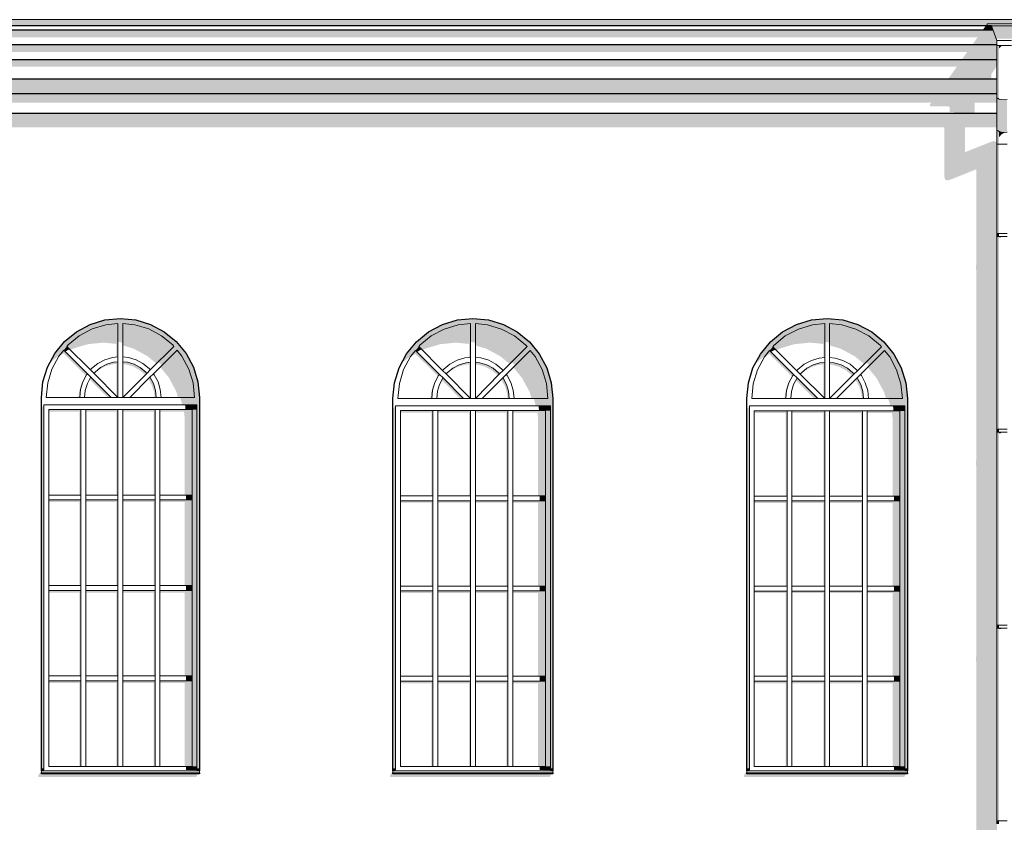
# Model space of a CAD drawing. Header units: millimetres. Extents: x -95523 to 190468, y -7401 to 17692.
# Tile 116 of 139: x 126195 to 136249, y 4006 to 12204. Entities that reach past the tile are written whole.
import ezdxf

# ---------------------------------------------------------------- set-up
doc = ezdxf.new("R2010")
doc.units = ezdxf.units.MM
doc.header["$MEASUREMENT"] = 0
for name, color, linetype in [('1 Молдинги', 7, 'Continuous'), ('1_Кровля (плоская)', 7, 'Continuous'), ('Конструктив - Стены Несущие', 7, 'Continuous'), ('Новый_1 ВОДОСТОК', 7, 'Continuous'), ('Новый_Конструктив - Стены Несущие', 7, 'Continuous'), ('Новый_Окна Archicad', 7, 'Continuous')]:
    doc.layers.add(name, color=color, linetype=linetype)
for name, color, linetype, lineweight in [('1 Молдинги_Ном._пера__21', 7, 'Continuous', 30), ('1_Кровля (плоская)_Ном._пера__120', 7, 'Continuous', 5), ('Новый_1 ВОДОСТОК_Ном._пера__120', 7, 'Continuous', 5), ('Новый_Окна Archicad_Ном._пера__120', 7, 'Continuous', 5), ('Новый_Окна Archicad_Ном._пера__21', 7, 'Continuous', 30)]:
    doc.layers.add(name, color=color, linetype=linetype, lineweight=lineweight)

# ---------------------------------------------------------------- blocks, each defined once
blk = doc.blocks.new('Элемент Разреза_67_1', base_point=(95181, -198))
at = {"layer": 'Конструктив - Стены Несущие', "linetype": 'Continuous', "lineweight": 0, "true_color": 0x000000}
for points in [[(135960, 5688), (135960, 5658), (135962, 5650), (135962, 3700), (135960, 3688), (135960, 3658), (135962, 3650), (135962, 3522), (136174, 3522), (136174, 3990), (136172, 3990), (136172, 4020), (136174, 4020), (136174, 5990), (136172, 5990), (136172, 6020), (136174, 6020), (136174, 7990), (136172, 7990), (136172, 8020), (136174, 8020), (136174, 9632), (135962, 9632), (135962, 7700), (135960, 7688), (135960, 7658), (135962, 7650), (135962, 5700)], [(126387, 4468), (128000, 4468), (128010, 4492), (128003, 4492), (128010, 4502), (126417, 4502), (126417, 4532), (126387, 4488)], [(129977, 4468), (131609, 4468), (131619, 4492), (131612, 4492), (131619, 4502), (130007, 4502), (130007, 4532), (129977, 4488)], [(133591, 4468), (135229, 4468), (135239, 4492), (135232, 4492), (135239, 4502), (133621, 4502), (133621, 4532), (133591, 4488)]]:
    blk.add_hatch(color=18, dxfattribs=at).paths.add_polyline_path(points)
blk = doc.blocks.new('Элемент Разреза_119_1', base_point=(95181, -198))
at = {"layer": '1_Кровля (плоская)_Ном._пера__120', "color": 7, "linetype": 'Continuous', "lineweight": 5}
blk.add_line((145818, 12204), (108678, 12204), dxfattribs=at)
blk = doc.blocks.new('Элемент Разреза_126_1', base_point=(95181, -198))
at = {"layer": 'Новый_Конструктив - Стены Несущие', "linetype": 'Continuous', "lineweight": 0, "true_color": 0x000000}
blk.add_hatch(color=18, dxfattribs=at).paths.add_polyline_path([(118323, 11104), (135636, 11104), (135636, 10601), (135644, 10571), (135667, 10561), (135701, 10571), (135962, 10675), (135962, 10032), (136174, 10032), (136174, 10926), (136167, 10954), (136144, 10964), (136109, 10954), (135848, 10850), (135848, 11104), (136174, 11104), (136174, 11245), (118323, 11245)])
blk = doc.blocks.new('Элемент Разреза_230_1', base_point=(95181, -198))
at = {"layer": 'Новый_Окна Archicad', "linetype": 'Continuous', "lineweight": 0, "true_color": 0x000000}
for points in [[(133707, 8691), (133819, 8784), (133896, 8877), (134013, 8973), (134146, 9044), (134290, 9088), (134440, 9102), (134590, 9088), (134734, 9044), (134867, 8973), (134984, 8877), (135079, 8761), (135150, 8628), (135194, 8483), (135209, 8333), (135209, 8258), (135234, 8258), (135234, 4552), (135259, 4552), (135259, 8333), (135243, 8493), (135197, 8647), (135121, 8788), (135019, 8913), (134895, 9014), (134753, 9090), (134600, 9137), (134440, 9152), (134280, 9137), (134127, 9090), (133985, 9014), (133861, 8913), (133759, 8788)], [(133885, 8863), (133922, 8827), (133952, 8843), (134105, 8889), (134265, 8905), (134400, 8892), (134400, 8752), (134415, 8753), (134415, 9100), (134290, 9088), (134146, 9044), (134013, 8973), (133896, 8877)], [(134415, 8913), (134440, 8910), (134465, 8903), (134465, 9100), (134440, 9102), (134415, 9100)], [(134465, 9100), (134465, 8877), (134578, 8843), (134720, 8767), (134818, 8686), (134995, 8863), (134984, 8877), (134867, 8973), (134734, 9044), (134590, 9088)], [(133885, 8863), (133853, 8825), (133867, 8811), (133913, 8835)], [(134995, 8863), (134836, 8705), (134859, 8686), (134872, 8670), (135027, 8825)], [(133801, 8761), (133796, 8752), (133804, 8762), (133810, 8767), (133852, 8789), (134083, 8559), (134074, 8547), (134035, 8474), (134011, 8395), (134005, 8333), (134018, 8333), (134026, 8416), (134050, 8495), (134089, 8568), (134098, 8579), (133853, 8825)], [(135027, 8825), (134782, 8579), (134784, 8576), (134857, 8649), (134946, 8541), (135022, 8399), (135042, 8333), (135209, 8333), (135194, 8483), (135150, 8628), (135079, 8761)], [(134177, 8597), (134166, 8583), (134168, 8580), (134218, 8622), (134283, 8656), (134352, 8677), (134400, 8682), (134400, 8348), (134415, 8333), (134415, 8703), (134367, 8698), (134298, 8677), (134233, 8643)], [(134465, 8703), (134465, 8680), (134498, 8677), (134567, 8656), (134632, 8622), (134688, 8575), (134697, 8565), (134714, 8583), (134703, 8597), (134647, 8643), (134582, 8677), (134513, 8698)], [(134131, 8540), (134120, 8521), (134308, 8333), (134344, 8333), (134134, 8544)], [(134536, 8333), (134542, 8333), (134731, 8523), (134734, 8519), (134769, 8455), (134790, 8385), (134795, 8333), (134812, 8333), (134805, 8406), (134784, 8476), (134749, 8540), (134746, 8544)], [(133621, 4552), (133646, 4552), (133646, 8258), (133621, 8223)], [(135209, 8333), (135063, 8333), (135083, 8267), (135084, 8258), (135209, 8258)], [(135113, 8258), (135118, 8208), (135234, 8208), (135234, 8258)], [(134031, 8208), (133696, 8208), (133696, 8187), (134016, 8187), (134016, 7338), (134031, 7338)], [(134081, 8208), (134081, 8187), (134400, 8187), (134400, 7338), (134415, 7338), (134415, 8208)], [(134465, 8208), (134465, 8187), (134785, 8187), (134785, 7338), (134800, 7338), (134800, 8208)], [(135184, 8208), (134850, 8208), (134850, 8187), (135103, 8187), (135109, 8121), (135109, 7338), (135184, 7338)], [(135184, 8208), (135184, 4577), (135234, 4577), (135234, 8208)], [(134031, 7288), (133696, 7288), (133696, 7267), (134016, 7267), (134016, 6418), (134031, 6418)], [(134415, 7288), (134081, 7288), (134081, 7267), (134400, 7267), (134400, 6418), (134415, 6418)], [(134800, 7288), (134465, 7288), (134465, 7267), (134785, 7267), (134785, 6418), (134800, 6418)], [(134850, 7267), (135109, 7267), (135109, 6418), (135184, 6418), (135184, 7288), (134850, 7288)], [(135124, 7338), (135124, 7288), (135184, 7288), (135184, 7338)], [(134031, 6368), (133696, 6368), (133696, 6347), (134016, 6347), (134016, 5498), (134031, 5498)], [(134415, 6368), (134081, 6368), (134081, 6347), (134400, 6347), (134400, 5498), (134415, 5498)], [(134800, 6368), (134465, 6368), (134465, 6347), (134785, 6347), (134785, 5498), (134800, 5498)], [(134850, 6347), (135109, 6347), (135109, 5498), (135184, 5498), (135184, 6368), (134850, 6368)], [(135124, 6418), (135124, 6368), (135184, 6368), (135184, 6418)], [(134031, 5448), (133696, 5448), (133696, 5426), (134016, 5426), (134016, 4577), (134031, 4577)], [(134415, 5448), (134081, 5448), (134081, 5426), (134400, 5426), (134400, 4577), (134415, 4577)], [(134800, 5448), (134465, 5448), (134465, 5426), (134785, 5426), (134785, 4577), (134800, 4577)], [(134850, 5448), (134850, 5426), (135109, 5426), (135109, 4577), (135184, 4577), (135184, 5448)], [(135124, 5498), (135124, 5448), (135184, 5448), (135184, 5498)], [(133622, 4552), (133622, 4542), (133646, 4542), (133646, 4552)], [(133646, 4541), (133646, 4542), (133622, 4542)], [(135124, 4577), (135124, 4541), (135234, 4541), (135234, 4577)], [(135259, 4532), (135259, 4542), (135234, 4542), (135234, 4541), (135124, 4541)], [(135234, 4552), (135234, 4542), (135259, 4542), (135259, 4552)], [(133621, 4502), (135259, 4502), (135259, 4511), (133621, 4511)]]:
    blk.add_hatch(color=18, dxfattribs=at).paths.add_polyline_path(points)
at = {"layer": 'Новый_Окна Archicad_Ном._пера__120', "color": 7, "linetype": 'Continuous', "lineweight": 5}
for p, q in [((134146, 9044), (134290, 9088)), ((134290, 9088), (134415, 9100)), ((134415, 9100), (134415, 8753)), ((134465, 8753), (134465, 9100)), ((134465, 9100), (134590, 9088)), ((134590, 9088), (134734, 9044)), ((133896, 8877), (134013, 8973)), ((134013, 8973), (134146, 9044)), ((134734, 9044), (134867, 8973)), ((134867, 8973), (134984, 8877)), ((133885, 8863), (133896, 8877)), ((133885, 8863), (134130, 8618)), ((134995, 8863), (134750, 8618)), ((134984, 8877), (134995, 8863)), ((133730, 8628), (133801, 8761)), ((133801, 8761), (133853, 8825)), ((134098, 8579), (133853, 8825)), ((134358, 8747), (134279, 8723)), ((134415, 8753), (134358, 8747)), ((134415, 8753), (134415, 8703)), ((134522, 8747), (134465, 8753)), ((134465, 8753), (134465, 8703)), ((134601, 8723), (134522, 8747)), ((134782, 8579), (135027, 8825)), ((135027, 8825), (135079, 8761)), ((135079, 8761), (135150, 8628)), ((134206, 8684), (134142, 8632)), ((134279, 8723), (134206, 8684)), ((134233, 8643), (134298, 8677)), ((134298, 8677), (134367, 8698)), ((134367, 8698), (134415, 8703)), ((134415, 8703), (134415, 8333)), ((134465, 8333), (134465, 8703)), ((134465, 8703), (134513, 8698)), ((134513, 8698), (134582, 8677)), ((134582, 8677), (134647, 8643)), ((134674, 8684), (134601, 8723)), ((134738, 8632), (134674, 8684)), ((133686, 8483), (133730, 8628)), ((134089, 8568), (134050, 8495)), ((134098, 8579), (134089, 8568)), ((134134, 8544), (134098, 8579)), ((134142, 8632), (134130, 8618)), ((134166, 8583), (134130, 8618)), ((134166, 8583), (134177, 8597)), ((134166, 8583), (134415, 8333)), ((134177, 8597), (134233, 8643)), ((134714, 8583), (134465, 8333)), ((134647, 8643), (134703, 8597)), ((134703, 8597), (134714, 8583)), ((134750, 8618), (134714, 8583)), ((134750, 8618), (134738, 8632)), ((134782, 8579), (134746, 8544)), ((134791, 8568), (134782, 8579)), ((134830, 8495), (134791, 8568)), ((135150, 8628), (135194, 8483)), ((133671, 8333), (133686, 8483)), ((134050, 8495), (134026, 8416)), ((134075, 8406), (134096, 8476)), ((134096, 8476), (134131, 8540)), ((134131, 8540), (134134, 8544)), ((134344, 8333), (134134, 8544)), ((134536, 8333), (134746, 8544)), ((134746, 8544), (134749, 8540)), ((134749, 8540), (134784, 8476)), ((134784, 8476), (134805, 8406)), ((134854, 8416), (134830, 8495)), ((135194, 8483), (135209, 8333)), ((134026, 8416), (134018, 8333)), ((134068, 8333), (134075, 8406)), ((134805, 8406), (134812, 8333)), ((134862, 8333), (134854, 8416)), ((133646, 8258), (133646, 8208)), ((135234, 8258), (133646, 8258)), ((134018, 8333), (133671, 8333)), ((134018, 8333), (134068, 8333)), ((134344, 8333), (134068, 8333)), ((134415, 8333), (134344, 8333)), ((134415, 8333), (134465, 8333)), ((134465, 8333), (134536, 8333)), ((134812, 8333), (134536, 8333)), ((134812, 8333), (134862, 8333)), ((135209, 8333), (134862, 8333)), ((135234, 8208), (135234, 8258)), ((133646, 8208), (133646, 4577)), ((133696, 7338), (133696, 8208)), ((133696, 8208), (134031, 8208)), ((134081, 8208), (134031, 8208)), ((134031, 8208), (134031, 7338)), ((134081, 7338), (134081, 8208)), ((134081, 8208), (134415, 8208)), ((134465, 8208), (134415, 8208)), ((134415, 8208), (134415, 7338)), ((134465, 7338), (134465, 8208)), ((134465, 8208), (134800, 8208)), ((134850, 8208), (134800, 8208)), ((134800, 8208), (134800, 7338)), ((134850, 7338), (134850, 8208)), ((134850, 8208), (135184, 8208)), ((135184, 8208), (135184, 7338)), ((135234, 4577), (135234, 8208)), ((134031, 7338), (133696, 7338)), ((133696, 7338), (133696, 7288)), ((133696, 7288), (134031, 7288)), ((133696, 6418), (133696, 7288)), ((134031, 7288), (134031, 7338)), ((134031, 7288), (134031, 6418)), ((134415, 7338), (134081, 7338)), ((134081, 7338), (134081, 7288)), ((134081, 6418), (134081, 7288)), ((134081, 7288), (134415, 7288)), ((134415, 7288), (134415, 7338)), ((134415, 7288), (134415, 6418)), ((134800, 7338), (134465, 7338)), ((134465, 7338), (134465, 7288)), ((134465, 6418), (134465, 7288)), ((134465, 7288), (134800, 7288)), ((134800, 7288), (134800, 7338)), ((134800, 7288), (134800, 6418)), ((135184, 7338), (134850, 7338)), ((134850, 7338), (134850, 7288)), ((134850, 6418), (134850, 7288)), ((134850, 7288), (135184, 7288)), ((135184, 7288), (135184, 7338)), ((135184, 7288), (135184, 6418)), ((134031, 6418), (133696, 6418)), ((133696, 6418), (133696, 6368)), ((133696, 6368), (134031, 6368)), ((133696, 5498), (133696, 6368)), ((134031, 6368), (134031, 6418)), ((134031, 6368), (134031, 5498)), ((134415, 6418), (134081, 6418)), ((134081, 6418), (134081, 6368)), ((134081, 5498), (134081, 6368)), ((134081, 6368), (134415, 6368)), ((134415, 6368), (134415, 6418)), ((134415, 6368), (134415, 5498)), ((134800, 6418), (134465, 6418)), ((134465, 6418), (134465, 6368)), ((134465, 5498), (134465, 6368)), ((134465, 6368), (134800, 6368)), ((134800, 6368), (134800, 6418)), ((134800, 6368), (134800, 5498)), ((135184, 6418), (134850, 6418)), ((134850, 6418), (134850, 6368)), ((134850, 5498), (134850, 6368)), ((134850, 6368), (135184, 6368)), ((135184, 6368), (135184, 6418)), ((135184, 6368), (135184, 5498)), ((134031, 5498), (133696, 5498)), ((133696, 5498), (133696, 5448)), ((133696, 5448), (134031, 5448)), ((133696, 4577), (133696, 5448)), ((134031, 5448), (134031, 5498)), ((134031, 5448), (134031, 4577)), ((134415, 5498), (134081, 5498)), ((134081, 5498), (134081, 5448)), ((134081, 4577), (134081, 5448)), ((134081, 5448), (134415, 5448)), ((134415, 5448), (134415, 5498)), ((134415, 5448), (134415, 4577)), ((134800, 5498), (134465, 5498)), ((134465, 5498), (134465, 5448)), ((134465, 4577), (134465, 5448)), ((134465, 5448), (134800, 5448)), ((134800, 5448), (134800, 5498)), ((134800, 5448), (134800, 4577)), ((135184, 5498), (134850, 5498)), ((134850, 5498), (134850, 5448)), ((134850, 4577), (134850, 5448)), ((134850, 5448), (135184, 5448)), ((135184, 5448), (135184, 5498)), ((135184, 5448), (135184, 4577)), ((133621, 4552), (133646, 4552)), ((133621, 4542), (133646, 4542)), ((133621, 4532), (133621, 4531)), ((133621, 4531), (133621, 4511)), ((133621, 4531), (135259, 4531)), ((133646, 4577), (133646, 4541)), ((134031, 4577), (133696, 4577)), ((134031, 4577), (134081, 4577)), ((134415, 4577), (134081, 4577)), ((134415, 4577), (134465, 4577)), ((134800, 4577), (134465, 4577)), ((134800, 4577), (134850, 4577)), ((135184, 4577), (134850, 4577)), ((135234, 4541), (135234, 4577)), ((135234, 4552), (135259, 4552)), ((135234, 4542), (135259, 4542)), ((135259, 4532), (135259, 4531)), ((135259, 4531), (135259, 4511)), ((133621, 4511), (135259, 4511))]:
    blk.add_line(p, q, dxfattribs=at)
at = {"layer": 'Новый_Окна Archicad_Ном._пера__21', "color": 7, "linetype": 'Continuous', "lineweight": 30}
for p, q in [((134280, 9137), (134440, 9152)), ((134440, 9152), (134600, 9137)), ((133985, 9014), (134127, 9090)), ((134127, 9090), (134280, 9137)), ((134600, 9137), (134753, 9090)), ((134753, 9090), (134895, 9014)), ((133861, 8913), (133985, 9014)), ((134895, 9014), (135019, 8913)), ((133759, 8788), (133861, 8913)), ((135019, 8913), (135121, 8788)), ((133683, 8647), (133759, 8788)), ((135121, 8788), (135197, 8647)), ((133637, 8493), (133683, 8647)), ((135197, 8647), (135243, 8493)), ((133621, 8333), (133637, 8493)), ((135243, 8493), (135259, 8333)), ((133621, 4532), (133621, 8333)), ((135259, 8333), (135259, 4532)), ((133621, 4502), (133621, 4511)), ((135259, 4502), (133621, 4502)), ((135259, 4511), (135259, 4502))]:
    blk.add_line(p, q, dxfattribs=at)
blk = doc.blocks.new('Элемент Разреза_231_1', base_point=(95181, -198))
at = {"layer": 'Новый_Окна Archicad', "linetype": 'Continuous', "lineweight": 0, "true_color": 0x000000}
for points in [[(130093, 8693), (130204, 8784), (130281, 8878), (130397, 8973), (130530, 9044), (130674, 9088), (130823, 9102), (130972, 9088), (131116, 9044), (131249, 8973), (131365, 8878), (131460, 8762), (131531, 8630), (131574, 8486), (131589, 8336), (131589, 8261), (131614, 8261), (131614, 4552), (131639, 4552), (131639, 8336), (131623, 8496), (131577, 8649), (131501, 8790), (131400, 8913), (131276, 9015), (131135, 9090), (130982, 9137), (130823, 9152), (130664, 9137), (130511, 9090), (130370, 9015), (130246, 8913), (130145, 8790)], [(130270, 8864), (130307, 8827), (130336, 8843), (130489, 8889), (130648, 8905), (130783, 8892), (130783, 8753), (130798, 8754), (130798, 9100), (130674, 9088), (130530, 9044), (130397, 8973), (130281, 8878)], [(130798, 8913), (130822, 8911), (130848, 8903), (130848, 9100), (130823, 9102), (130798, 9100)], [(130848, 8877), (130960, 8843), (131101, 8767), (131199, 8687), (131376, 8864), (131365, 8878), (131249, 8973), (131116, 9044), (130972, 9088), (130848, 9100)], [(130270, 8864), (130238, 8826), (130252, 8811), (130298, 8836)], [(131376, 8864), (131217, 8706), (131240, 8687), (131253, 8671), (131408, 8826)], [(130186, 8762), (130182, 8754), (130189, 8763), (130195, 8767), (130237, 8790), (130467, 8561), (130458, 8549), (130420, 8476), (130396, 8397), (130390, 8336), (130403, 8336), (130411, 8418), (130435, 8497), (130473, 8570), (130483, 8581), (130238, 8826)], [(131163, 8581), (131166, 8578), (131238, 8650), (131326, 8542), (131402, 8401), (131422, 8336), (131589, 8336), (131574, 8486), (131531, 8630), (131460, 8762), (131408, 8826)], [(130561, 8598), (130550, 8585), (130552, 8582), (130602, 8623), (130666, 8658), (130736, 8679), (130783, 8683), (130783, 8351), (130798, 8336), (130798, 8704), (130751, 8700), (130681, 8679), (130617, 8645)], [(130848, 8682), (130880, 8679), (130950, 8658), (131014, 8623), (131070, 8577), (131078, 8567), (131096, 8585), (131085, 8598), (131029, 8645), (130965, 8679), (130895, 8700), (130848, 8704)], [(130515, 8542), (130505, 8523), (130691, 8336), (130727, 8336), (130518, 8546)], [(131128, 8546), (130919, 8336), (130925, 8336), (131113, 8525), (131116, 8521), (131150, 8457), (131171, 8388), (131176, 8336), (131194, 8336), (131186, 8409), (131165, 8478), (131131, 8542)], [(130007, 4552), (130032, 4552), (130032, 8261), (130007, 8226)], [(131589, 8336), (131443, 8336), (131463, 8269), (131464, 8261), (131589, 8261)], [(131493, 8261), (131498, 8211), (131614, 8211), (131614, 8261)], [(130415, 8211), (130082, 8211), (130082, 8190), (130400, 8190), (130400, 7340), (130415, 7340)], [(130798, 8211), (130465, 8211), (130465, 8190), (130783, 8190), (130783, 7340), (130798, 7340)], [(131181, 8211), (130848, 8211), (130848, 8190), (131166, 8190), (131166, 7340), (131181, 7340)], [(131564, 8211), (131231, 8211), (131231, 8190), (131483, 8190), (131489, 8124), (131489, 7340), (131564, 7340)], [(131564, 4577), (131614, 4577), (131614, 8211), (131564, 8211)], [(131504, 7340), (131504, 7290), (131564, 7290), (131564, 7340)], [(130415, 7290), (130082, 7290), (130082, 7269), (130400, 7269), (130400, 6419), (130415, 6419)], [(130798, 7290), (130465, 7290), (130465, 7269), (130783, 7269), (130783, 6419), (130798, 6419)], [(131181, 7290), (130848, 7290), (130848, 7269), (131166, 7269), (131166, 6419), (131181, 6419)], [(131231, 7290), (131231, 7269), (131489, 7269), (131489, 6419), (131564, 6419), (131564, 7290)], [(130415, 6369), (130082, 6369), (130082, 6348), (130400, 6348), (130400, 5498), (130415, 5498)], [(130798, 6369), (130465, 6369), (130465, 6348), (130783, 6348), (130783, 5498), (130798, 5498)], [(131181, 6369), (130848, 6369), (130848, 6348), (131166, 6348), (131166, 5498), (131181, 5498)], [(131564, 6369), (131231, 6369), (131231, 6348), (131489, 6348), (131489, 5498), (131564, 5498)], [(131504, 6419), (131504, 6369), (131564, 6369), (131564, 6419)], [(130415, 5448), (130082, 5448), (130082, 5427), (130400, 5427), (130400, 4577), (130415, 4577)], [(130798, 5448), (130465, 5448), (130465, 5427), (130783, 5427), (130783, 4577), (130798, 4577)], [(131181, 5448), (130848, 5448), (130848, 5427), (131166, 5427), (131166, 4577), (131181, 4577)], [(131231, 5427), (131489, 5427), (131489, 4577), (131564, 4577), (131564, 5448), (131231, 5448)], [(131504, 5498), (131504, 5448), (131564, 5448), (131564, 5498)], [(130008, 4552), (130008, 4542), (130032, 4542), (130032, 4552)], [(130032, 4541), (130032, 4542), (130008, 4542)], [(131614, 4577), (131504, 4577), (131504, 4541), (131614, 4541)], [(131614, 4541), (131504, 4541), (131639, 4532), (131639, 4542), (131614, 4542)], [(131639, 4552), (131614, 4552), (131614, 4542), (131639, 4542)], [(130007, 4511), (130007, 4502), (131639, 4502), (131639, 4511)]]:
    blk.add_hatch(color=18, dxfattribs=at).paths.add_polyline_path(points)
at = {"layer": 'Новый_Окна Archicad_Ном._пера__120', "color": 7, "linetype": 'Continuous', "lineweight": 5}
for p, q in [((130530, 9044), (130674, 9088)), ((130674, 9088), (130798, 9100)), ((130798, 9100), (130798, 8754)), ((130848, 8754), (130848, 9100)), ((130848, 9100), (130972, 9088)), ((130972, 9088), (131116, 9044)), ((130281, 8878), (130397, 8973)), ((130397, 8973), (130530, 9044)), ((131116, 9044), (131249, 8973)), ((131249, 8973), (131365, 8878)), ((130270, 8864), (130281, 8878)), ((130270, 8864), (130514, 8620)), ((131376, 8864), (131132, 8620)), ((131365, 8878), (131376, 8864)), ((130115, 8630), (130186, 8762)), ((130186, 8762), (130238, 8826)), ((130483, 8581), (130238, 8826)), ((130741, 8749), (130662, 8725)), ((130798, 8754), (130741, 8749)), ((130798, 8754), (130798, 8704)), ((130905, 8749), (130848, 8754)), ((130848, 8754), (130848, 8704)), ((130984, 8725), (130905, 8749)), ((131163, 8581), (131408, 8826)), ((131408, 8826), (131460, 8762)), ((131460, 8762), (131531, 8630)), ((130589, 8686), (130526, 8634)), ((130662, 8725), (130589, 8686)), ((130617, 8645), (130681, 8679)), ((130681, 8679), (130751, 8700)), ((130751, 8700), (130798, 8704)), ((130798, 8704), (130798, 8336)), ((130848, 8336), (130848, 8704)), ((130848, 8704), (130895, 8700)), ((130895, 8700), (130965, 8679)), ((130965, 8679), (131029, 8645)), ((131057, 8686), (130984, 8725)), ((131120, 8634), (131057, 8686)), ((130072, 8486), (130115, 8630)), ((130473, 8570), (130435, 8497)), ((130483, 8581), (130473, 8570)), ((130518, 8546), (130483, 8581)), ((130526, 8634), (130514, 8620)), ((130550, 8585), (130514, 8620)), ((130550, 8585), (130561, 8598)), ((130550, 8585), (130798, 8336)), ((130561, 8598), (130617, 8645)), ((131096, 8585), (130848, 8336)), ((131029, 8645), (131085, 8598)), ((131085, 8598), (131096, 8585)), ((131132, 8620), (131096, 8585)), ((131132, 8620), (131120, 8634)), ((131163, 8581), (131128, 8546)), ((131173, 8570), (131163, 8581)), ((131211, 8497), (131173, 8570)), ((131531, 8630), (131574, 8486)), ((130057, 8336), (130072, 8486)), ((130435, 8497), (130411, 8418)), ((130460, 8409), (130481, 8478)), ((130481, 8478), (130515, 8542)), ((130515, 8542), (130518, 8546)), ((130727, 8336), (130518, 8546)), ((130919, 8336), (131128, 8546)), ((131128, 8546), (131131, 8542)), ((131131, 8542), (131165, 8478)), ((131165, 8478), (131186, 8409)), ((131235, 8418), (131211, 8497)), ((131574, 8486), (131589, 8336)), ((130411, 8418), (130403, 8336)), ((130453, 8336), (130460, 8409)), ((131186, 8409), (131194, 8336)), ((131244, 8336), (131235, 8418)), ((130032, 8261), (130032, 8211)), ((131614, 8261), (130032, 8261)), ((130403, 8336), (130057, 8336)), ((130403, 8336), (130453, 8336)), ((130727, 8336), (130453, 8336)), ((130798, 8336), (130727, 8336)), ((130798, 8336), (130848, 8336)), ((130848, 8336), (130919, 8336)), ((131194, 8336), (130919, 8336)), ((131194, 8336), (131244, 8336)), ((131589, 8336), (131244, 8336)), ((131614, 8211), (131614, 8261)), ((130032, 8211), (130032, 4577)), ((130082, 7340), (130082, 8211)), ((130082, 8211), (130415, 8211)), ((130465, 8211), (130415, 8211)), ((130415, 8211), (130415, 7340)), ((130465, 7340), (130465, 8211)), ((130465, 8211), (130798, 8211)), ((130848, 8211), (130798, 8211)), ((130798, 8211), (130798, 7340)), ((130848, 7340), (130848, 8211)), ((130848, 8211), (131181, 8211)), ((131231, 8211), (131181, 8211)), ((131181, 8211), (131181, 7340)), ((131231, 7340), (131231, 8211)), ((131231, 8211), (131564, 8211)), ((131564, 8211), (131564, 7340)), ((131614, 4577), (131614, 8211)), ((130415, 7340), (130082, 7340)), ((130082, 7340), (130082, 7290)), ((130415, 7290), (130415, 7340)), ((130798, 7340), (130465, 7340)), ((130465, 7340), (130465, 7290)), ((130798, 7290), (130798, 7340)), ((131181, 7340), (130848, 7340)), ((130848, 7340), (130848, 7290)), ((131181, 7290), (131181, 7340)), ((131564, 7340), (131231, 7340)), ((131231, 7340), (131231, 7290)), ((131564, 7290), (131564, 7340)), ((130082, 7290), (130415, 7290)), ((130082, 6419), (130082, 7290)), ((130415, 7290), (130415, 6419)), ((130465, 6419), (130465, 7290)), ((130465, 7290), (130798, 7290)), ((130798, 7290), (130798, 6419)), ((130848, 6419), (130848, 7290)), ((130848, 7290), (131181, 7290)), ((131181, 7290), (131181, 6419)), ((131231, 6419), (131231, 7290)), ((131231, 7290), (131564, 7290)), ((131564, 7290), (131564, 6419)), ((130415, 6419), (130082, 6419)), ((130082, 6419), (130082, 6369)), ((130082, 6369), (130415, 6369)), ((130082, 5498), (130082, 6369)), ((130415, 6369), (130415, 6419)), ((130415, 6369), (130415, 5498)), ((130798, 6419), (130465, 6419)), ((130465, 6419), (130465, 6369)), ((130465, 5498), (130465, 6369)), ((130465, 6369), (130798, 6369)), ((130798, 6369), (130798, 6419)), ((130798, 6369), (130798, 5498)), ((131181, 6419), (130848, 6419)), ((130848, 6419), (130848, 6369)), ((130848, 5498), (130848, 6369)), ((130848, 6369), (131181, 6369)), ((131181, 6369), (131181, 6419)), ((131181, 6369), (131181, 5498)), ((131564, 6419), (131231, 6419)), ((131231, 6419), (131231, 6369)), ((131231, 5498), (131231, 6369)), ((131231, 6369), (131564, 6369)), ((131564, 6369), (131564, 6419)), ((131564, 6369), (131564, 5498)), ((130415, 5498), (130082, 5498)), ((130082, 5498), (130082, 5448)), ((130082, 5448), (130415, 5448)), ((130082, 4577), (130082, 5448)), ((130415, 5448), (130415, 5498)), ((130415, 5448), (130415, 4577)), ((130798, 5498), (130465, 5498)), ((130465, 5498), (130465, 5448)), ((130465, 4577), (130465, 5448)), ((130465, 5448), (130798, 5448)), ((130798, 5448), (130798, 5498)), ((130798, 5448), (130798, 4577)), ((131181, 5498), (130848, 5498)), ((130848, 5498), (130848, 5448)), ((130848, 4577), (130848, 5448)), ((130848, 5448), (131181, 5448)), ((131181, 5448), (131181, 5498)), ((131181, 5448), (131181, 4577)), ((131564, 5498), (131231, 5498)), ((131231, 5498), (131231, 5448)), ((131231, 4577), (131231, 5448)), ((131231, 5448), (131564, 5448)), ((131564, 5448), (131564, 5498)), ((131564, 5448), (131564, 4577)), ((130007, 4552), (130032, 4552)), ((130007, 4542), (130032, 4542)), ((130007, 4532), (130007, 4531)), ((130007, 4531), (130007, 4511)), ((130007, 4531), (131639, 4531)), ((130032, 4577), (130032, 4541)), ((130415, 4577), (130082, 4577)), ((130415, 4577), (130465, 4577)), ((130798, 4577), (130465, 4577)), ((130798, 4577), (130848, 4577)), ((131181, 4577), (130848, 4577)), ((131181, 4577), (131231, 4577)), ((131564, 4577), (131231, 4577)), ((131614, 4541), (131614, 4577)), ((131614, 4552), (131639, 4552)), ((131614, 4542), (131639, 4542)), ((131639, 4532), (131639, 4531)), ((131639, 4531), (131639, 4511)), ((130007, 4511), (131639, 4511))]:
    blk.add_line(p, q, dxfattribs=at)
at = {"layer": 'Новый_Окна Archicad_Ном._пера__21', "color": 7, "linetype": 'Continuous', "lineweight": 30}
for p, q in [((130664, 9137), (130823, 9152)), ((130823, 9152), (130982, 9137)), ((130370, 9015), (130511, 9090)), ((130511, 9090), (130664, 9137)), ((130982, 9137), (131135, 9090)), ((131135, 9090), (131276, 9015)), ((130246, 8913), (130370, 9015)), ((131276, 9015), (131400, 8913)), ((130145, 8790), (130246, 8913)), ((131400, 8913), (131501, 8790)), ((130069, 8649), (130145, 8790)), ((131501, 8790), (131577, 8649)), ((130023, 8496), (130069, 8649)), ((131577, 8649), (131623, 8496)), ((130007, 8336), (130023, 8496)), ((131623, 8496), (131639, 8336)), ((130007, 4532), (130007, 8336)), ((131639, 8336), (131639, 4532)), ((130007, 4502), (130007, 4511)), ((131639, 4502), (130007, 4502)), ((131639, 4511), (131639, 4502))]:
    blk.add_line(p, q, dxfattribs=at)
blk = doc.blocks.new('Элемент Разреза_232_1', base_point=(95181, -198))
at = {"layer": 'Новый_Окна Archicad', "linetype": 'Continuous', "lineweight": 0, "true_color": 0x000000}
for points in [[(126500, 8696), (126612, 8787), (126689, 8881), (126803, 8975), (126934, 9045), (127076, 9088), (127223, 9102), (127371, 9088), (127513, 9045), (127644, 8975), (127758, 8881), (127852, 8766), (127922, 8635), (127965, 8494), (127980, 8346), (127980, 8271), (128005, 8271), (128005, 4552), (128030, 4552), (128030, 8346), (128014, 8503), (127969, 8655), (127894, 8794), (127794, 8916), (127672, 9017), (127532, 9091), (127381, 9137), (127223, 9152), (127066, 9137), (126915, 9091), (126775, 9017), (126653, 8916), (126553, 8794)], [(126689, 8881), (126677, 8867), (126714, 8830), (126740, 8844), (126891, 8889), (127048, 8905), (127183, 8892), (127183, 8758), (127198, 8759), (127198, 9100), (127076, 9088), (126934, 9045), (126803, 8975)], [(127198, 9100), (127198, 8913), (127221, 8911), (127248, 8902), (127248, 9100), (127223, 9102)], [(127248, 8877), (127357, 8844), (127497, 8769), (127593, 8690), (127770, 8867), (127758, 8881), (127644, 8975), (127513, 9045), (127371, 9088), (127248, 9100)], [(126677, 8867), (126645, 8828), (126660, 8814), (126706, 8839)], [(127770, 8867), (127611, 8709), (127634, 8690), (127647, 8674), (127802, 8828)], [(126594, 8766), (126590, 8758), (126597, 8766), (126600, 8769), (126645, 8793), (126871, 8567), (126863, 8556), (126824, 8484), (126801, 8406), (126795, 8346), (126808, 8346), (126816, 8427), (126839, 8505), (126878, 8577), (126886, 8587), (126645, 8828)], [(127802, 8828), (127561, 8587), (127563, 8584), (127632, 8653), (127719, 8547), (127794, 8407), (127812, 8346), (127980, 8346), (127965, 8494), (127922, 8635), (127852, 8766)], [(126965, 8605), (126954, 8591), (126956, 8588), (127005, 8629), (127069, 8663), (127137, 8683), (127183, 8688), (127183, 8361), (127198, 8346), (127198, 8709), (127152, 8705), (127084, 8684), (127020, 8650)], [(127248, 8687), (127280, 8683), (127348, 8663), (127412, 8629), (127467, 8583), (127476, 8573), (127493, 8591), (127482, 8605), (127427, 8650), (127363, 8684), (127295, 8705), (127248, 8709)], [(126919, 8549), (126909, 8529), (127092, 8346), (127128, 8346), (126922, 8552)], [(127525, 8552), (127319, 8346), (127325, 8346), (127510, 8531), (127513, 8528), (127546, 8465), (127567, 8396), (127572, 8346), (127589, 8346), (127582, 8417), (127561, 8486), (127528, 8549)], [(127980, 8346), (127834, 8346), (127854, 8277), (127855, 8271), (127980, 8271)], [(126417, 4552), (126442, 4552), (126442, 8271), (126417, 8236)], [(127884, 8271), (127888, 8221), (128005, 8221), (128005, 8271)], [(126820, 8221), (126492, 8221), (126492, 8200), (126805, 8200), (126805, 7348), (126820, 7348)], [(127198, 8221), (126870, 8221), (126870, 8200), (127183, 8200), (127183, 7348), (127198, 7348)], [(127577, 8221), (127248, 8221), (127248, 8200), (127562, 8200), (127562, 7348), (127577, 7348)], [(127627, 8221), (127627, 8200), (127873, 8200), (127880, 8134), (127880, 7348), (127955, 7348), (127955, 8221)], [(127955, 8221), (127955, 4577), (128005, 4577), (128005, 8221)], [(127895, 7348), (127895, 7298), (127955, 7298), (127955, 7348)], [(126820, 7298), (126492, 7298), (126492, 7276), (126805, 7276), (126805, 6424), (126820, 6424)], [(127198, 7298), (126870, 7298), (126870, 7276), (127183, 7276), (127183, 6424), (127198, 6424)], [(127577, 7298), (127248, 7298), (127248, 7276), (127562, 7276), (127562, 6424), (127577, 6424)], [(127955, 7298), (127627, 7298), (127627, 7276), (127880, 7276), (127880, 6424), (127955, 6424)], [(126820, 6374), (126492, 6374), (126492, 6353), (126805, 6353), (126805, 5501), (126820, 5501)], [(126870, 6374), (126870, 6353), (127183, 6353), (127183, 5501), (127198, 5501), (127198, 6374)], [(127577, 6374), (127248, 6374), (127248, 6353), (127562, 6353), (127562, 5501), (127577, 5501)], [(127627, 6374), (127627, 6353), (127880, 6353), (127880, 5501), (127955, 5501), (127955, 6374)], [(127895, 6424), (127895, 6374), (127955, 6374), (127955, 6424)], [(126820, 5451), (126492, 5451), (126492, 5430), (126805, 5430), (126805, 4577), (126820, 4577)], [(127198, 5451), (126870, 5451), (126870, 5430), (127183, 5430), (127183, 4577), (127198, 4577)], [(127577, 5451), (127248, 5451), (127248, 5430), (127562, 5430), (127562, 4577), (127577, 4577)], [(127627, 5430), (127880, 5430), (127880, 4577), (127955, 4577), (127955, 5451), (127627, 5451)], [(127895, 5501), (127895, 5451), (127955, 5451), (127955, 5501)], [(126418, 4552), (126418, 4542), (126442, 4542), (126442, 4552)], [(126442, 4541), (126442, 4542), (126418, 4542)], [(128005, 4577), (127895, 4577), (127895, 4541), (128005, 4541)], [(128030, 4532), (128030, 4542), (128005, 4542), (128005, 4541), (127895, 4541)], [(128005, 4552), (128005, 4542), (128030, 4542), (128030, 4552)], [(126417, 4511), (126417, 4502), (128030, 4502), (128030, 4511)]]:
    blk.add_hatch(color=18, dxfattribs=at).paths.add_polyline_path(points)
at = {"layer": 'Новый_Окна Archicad_Ном._пера__120', "color": 7, "linetype": 'Continuous', "lineweight": 5}
for p, q in [((126934, 9045), (127076, 9088)), ((127076, 9088), (127198, 9100)), ((127198, 9100), (127198, 8759)), ((127248, 8759), (127248, 9100)), ((127248, 9100), (127371, 9088)), ((127371, 9088), (127513, 9045)), ((126689, 8881), (126803, 8975)), ((126803, 8975), (126934, 9045)), ((127513, 9045), (127644, 8975)), ((127644, 8975), (127758, 8881)), ((126677, 8867), (126689, 8881)), ((126677, 8867), (126918, 8626)), ((127770, 8867), (127529, 8626)), ((127758, 8881), (127770, 8867)), ((126525, 8635), (126594, 8766)), ((126594, 8766), (126645, 8828)), ((126886, 8587), (126645, 8828)), ((127142, 8754), (127064, 8730)), ((127198, 8759), (127142, 8754)), ((127198, 8759), (127198, 8709)), ((127305, 8754), (127248, 8759)), ((127248, 8759), (127248, 8709)), ((127383, 8730), (127305, 8754)), ((127561, 8587), (127802, 8828)), ((127802, 8828), (127852, 8766)), ((127852, 8766), (127922, 8635)), ((126993, 8692), (126930, 8640)), ((126965, 8605), (127020, 8650)), ((127064, 8730), (126993, 8692)), ((127020, 8650), (127084, 8684)), ((127084, 8684), (127152, 8705)), ((127152, 8705), (127198, 8709)), ((127198, 8709), (127198, 8346)), ((127248, 8346), (127248, 8709)), ((127248, 8709), (127295, 8705)), ((127295, 8705), (127363, 8684)), ((127363, 8684), (127427, 8650)), ((127454, 8692), (127383, 8730)), ((127427, 8650), (127482, 8605)), ((127517, 8640), (127454, 8692)), ((126482, 8494), (126525, 8635)), ((126878, 8577), (126839, 8505)), ((126886, 8587), (126878, 8577)), ((126922, 8552), (126886, 8587)), ((126886, 8486), (126919, 8549)), ((126930, 8640), (126918, 8626)), ((126954, 8591), (126918, 8626)), ((126919, 8549), (126922, 8552)), ((127128, 8346), (126922, 8552)), ((126954, 8591), (126965, 8605)), ((126954, 8591), (127198, 8346)), ((127493, 8591), (127248, 8346)), ((127319, 8346), (127525, 8552)), ((127482, 8605), (127493, 8591)), ((127529, 8626), (127493, 8591)), ((127529, 8626), (127517, 8640)), ((127561, 8587), (127525, 8552)), ((127525, 8552), (127528, 8549)), ((127528, 8549), (127561, 8486)), ((127569, 8577), (127561, 8587)), ((127608, 8505), (127569, 8577)), ((127922, 8635), (127965, 8494)), ((126467, 8346), (126482, 8494)), ((126839, 8505), (126816, 8427)), ((126865, 8417), (126886, 8486)), ((127561, 8486), (127582, 8417)), ((127631, 8427), (127608, 8505)), ((127965, 8494), (127980, 8346)), ((126808, 8346), (126467, 8346)), ((126816, 8427), (126808, 8346)), ((126808, 8346), (126858, 8346)), ((126858, 8346), (126865, 8417)), ((127128, 8346), (126858, 8346)), ((127198, 8346), (127128, 8346)), ((127198, 8346), (127248, 8346)), ((127248, 8346), (127319, 8346)), ((127589, 8346), (127319, 8346)), ((127582, 8417), (127589, 8346)), ((127589, 8346), (127639, 8346)), ((127639, 8346), (127631, 8427)), ((127980, 8346), (127639, 8346)), ((126442, 8271), (126442, 8221)), ((128005, 8271), (126442, 8271)), ((128005, 8221), (128005, 8271)), ((126442, 8221), (126442, 4577)), ((126492, 7348), (126492, 8221)), ((126492, 8221), (126820, 8221)), ((126870, 8221), (126820, 8221)), ((126820, 8221), (126820, 7348)), ((126870, 7348), (126870, 8221)), ((126870, 8221), (127198, 8221)), ((127248, 8221), (127198, 8221)), ((127198, 8221), (127198, 7348)), ((127248, 7348), (127248, 8221)), ((127248, 8221), (127577, 8221)), ((127627, 8221), (127577, 8221)), ((127577, 8221), (127577, 7348)), ((127627, 7348), (127627, 8221)), ((127627, 8221), (127955, 8221)), ((127955, 8221), (127955, 7348)), ((128005, 4577), (128005, 8221)), ((126820, 7348), (126492, 7348)), ((126492, 7348), (126492, 7298)), ((126820, 7298), (126820, 7348)), ((127198, 7348), (126870, 7348)), ((126870, 7348), (126870, 7298)), ((127198, 7298), (127198, 7348)), ((127577, 7348), (127248, 7348)), ((127248, 7348), (127248, 7298)), ((127577, 7298), (127577, 7348)), ((127955, 7348), (127627, 7348)), ((127627, 7348), (127627, 7298)), ((127955, 7298), (127955, 7348)), ((126492, 7298), (126820, 7298)), ((126492, 6424), (126492, 7298)), ((126820, 7298), (126820, 6424)), ((126870, 6424), (126870, 7298)), ((126870, 7298), (127198, 7298)), ((127198, 7298), (127198, 6424)), ((127248, 6424), (127248, 7298)), ((127248, 7298), (127577, 7298)), ((127577, 7298), (127577, 6424)), ((127627, 6424), (127627, 7298)), ((127627, 7298), (127955, 7298)), ((127955, 7298), (127955, 6424)), ((126820, 6424), (126492, 6424)), ((126492, 6424), (126492, 6374)), ((126492, 6374), (126820, 6374)), ((126492, 5501), (126492, 6374)), ((126820, 6374), (126820, 6424)), ((126820, 6374), (126820, 5501)), ((127198, 6424), (126870, 6424)), ((126870, 6424), (126870, 6374)), ((126870, 5501), (126870, 6374)), ((126870, 6374), (127198, 6374)), ((127198, 6374), (127198, 6424)), ((127198, 6374), (127198, 5501)), ((127577, 6424), (127248, 6424)), ((127248, 6424), (127248, 6374)), ((127248, 5501), (127248, 6374)), ((127248, 6374), (127577, 6374)), ((127577, 6374), (127577, 6424)), ((127577, 6374), (127577, 5501)), ((127955, 6424), (127627, 6424)), ((127627, 6424), (127627, 6374)), ((127627, 5501), (127627, 6374)), ((127627, 6374), (127955, 6374)), ((127955, 6374), (127955, 6424)), ((127955, 6374), (127955, 5501)), ((126820, 5501), (126492, 5501)), ((126492, 5501), (126492, 5451)), ((126492, 5451), (126820, 5451)), ((126492, 4577), (126492, 5451)), ((126820, 5451), (126820, 5501)), ((126820, 5451), (126820, 4577)), ((127198, 5501), (126870, 5501)), ((126870, 5501), (126870, 5451)), ((126870, 4577), (126870, 5451)), ((126870, 5451), (127198, 5451)), ((127198, 5451), (127198, 5501)), ((127198, 5451), (127198, 4577)), ((127577, 5501), (127248, 5501)), ((127248, 5501), (127248, 5451)), ((127248, 4577), (127248, 5451)), ((127248, 5451), (127577, 5451)), ((127577, 5451), (127577, 5501)), ((127577, 5451), (127577, 4577)), ((127955, 5501), (127627, 5501)), ((127627, 5501), (127627, 5451)), ((127627, 4577), (127627, 5451)), ((127627, 5451), (127955, 5451)), ((127955, 5451), (127955, 5501)), ((127955, 5451), (127955, 4577)), ((126417, 4552), (126442, 4552)), ((126417, 4542), (126442, 4542)), ((126417, 4532), (126417, 4531)), ((126417, 4531), (126417, 4511)), ((126417, 4531), (128030, 4531)), ((126442, 4577), (126442, 4541)), ((126820, 4577), (126492, 4577)), ((126820, 4577), (126870, 4577)), ((127198, 4577), (126870, 4577)), ((127198, 4577), (127248, 4577)), ((127577, 4577), (127248, 4577)), ((127577, 4577), (127627, 4577)), ((127955, 4577), (127627, 4577)), ((128005, 4541), (128005, 4577)), ((128005, 4552), (128030, 4552)), ((128005, 4542), (128030, 4542)), ((128030, 4532), (128030, 4531)), ((128030, 4531), (128030, 4511)), ((126417, 4511), (128030, 4511))]:
    blk.add_line(p, q, dxfattribs=at)
at = {"layer": 'Новый_Окна Archicad_Ном._пера__21', "color": 7, "linetype": 'Continuous', "lineweight": 30}
for p, q in [((127066, 9137), (127223, 9152)), ((127223, 9152), (127381, 9137)), ((126775, 9017), (126915, 9091)), ((126915, 9091), (127066, 9137)), ((127381, 9137), (127532, 9091)), ((127532, 9091), (127672, 9017)), ((126653, 8916), (126775, 9017)), ((127672, 9017), (127794, 8916)), ((126553, 8794), (126653, 8916)), ((127794, 8916), (127894, 8794)), ((126478, 8655), (126553, 8794)), ((127894, 8794), (127969, 8655)), ((126432, 8503), (126478, 8655)), ((127969, 8655), (128014, 8503)), ((126417, 8346), (126432, 8503)), ((128014, 8503), (128030, 8346)), ((126417, 4532), (126417, 8346)), ((128030, 8346), (128030, 4532)), ((126417, 4502), (126417, 4511)), ((128030, 4502), (126417, 4502)), ((128030, 4511), (128030, 4502))]:
    blk.add_line(p, q, dxfattribs=at)
blk = doc.blocks.new('Элемент Разреза_247_1', base_point=(95181, -198))
at = {"layer": '1 Молдинги', "linetype": 'Continuous', "lineweight": 0, "true_color": 0x000000}
for points in [[(109098, 12204), (109098, 12145), (111075, 12145), (111075, 12161), (111425, 12161), (111425, 12145), (118073, 12145), (118073, 12161), (118423, 12161), (118423, 12145), (136074, 12145), (136074, 12161), (136424, 12161), (136424, 12145), (143069, 12145), (143069, 12161), (143419, 12161), (143419, 12145), (145776, 12145), (145782, 12204)], [(118363, 12095), (118330, 12010), (118340, 12024), (135977, 12024), (135921, 11945), (136174, 11945), (136174, 11991), (136135, 12095)], [(136059, 12140), (136027, 12095), (136135, 12095), (136117, 12140)], [(136060, 12141), (136059, 12140), (136117, 12140), (136117, 12141)], [(118323, 11945), (118323, 11874), (135871, 11874), (135815, 11795), (136174, 11795), (136174, 11945)], [(118323, 11795), (118323, 11724), (135765, 11724), (135674, 11595), (136118, 11595), (136118, 11650), (136162, 11712), (136162, 11724), (136174, 11724), (136174, 11795)], [(118323, 11595), (118323, 11445), (136174, 11445), (136174, 11595)], [(136174, 11445), (118323, 11445), (118323, 11355), (135504, 11355), (135492, 11338), (135492, 11318), (135678, 11318), (135692, 11309), (135692, 11259), (135736, 11259), (135736, 11245), (135948, 11245), (135948, 11355), (136174, 11355)]]:
    blk.add_hatch(color=18, dxfattribs=at).paths.add_polyline_path(points)
at = {"layer": '1 Молдинги_Ном._пера__21', "color": 7, "linetype": 'Continuous', "lineweight": 30}
for p, q in [((136135, 12095), (118363, 12095)), ((136117, 12140), (118380, 12140)), ((136174, 11945), (118323, 11945)), ((136174, 11795), (118323, 11795)), ((136174, 11595), (118323, 11595)), ((136174, 11445), (118323, 11445)), ((136174, 11245), (118323, 11245))]:
    blk.add_line(p, q, dxfattribs=at)
blk = doc.blocks.new('Элемент Разреза_254_1', base_point=(95181, -198))
at = {"layer": 'Новый_Конструктив - Стены Несущие', "linetype": 'Continuous', "lineweight": 0, "true_color": 0x000000}
blk.add_hatch(color=18, dxfattribs=at).paths.add_polyline_path([(135960, 9688), (135960, 9658), (135962, 9650), (135962, 9632), (136174, 9632), (136174, 9990), (136172, 9990), (136172, 10020), (136174, 10020), (136174, 10032), (135962, 10032), (135962, 9700)])
blk = doc.blocks.new('Элемент Разреза_525_1', base_point=(95181, -198))
at = {"layer": 'Новый_1 ВОДОСТОК', "linetype": 'Continuous', "lineweight": 0, "true_color": 0x000000}
for points in [[(136117, 12141), (136167, 12010), (136331, 12010), (136381, 12141)], [(136174, 11941), (136174, 11415), (136180, 11403), (136180, 11941)], [(136180, 11941), (136180, 11403), (136196, 11393), (136196, 11941)], [(136196, 11941), (136196, 11910), (136220, 11933), (136220, 11941)], [(136220, 11941), (136220, 11933), (136249, 11941)], [(136249, 11941), (136278, 11933), (136278, 11941)], [(136180, 11403), (136174, 11415), (136174, 11083), (136180, 11071)], [(136196, 11393), (136180, 11403), (136180, 11071), (136196, 11061)], [(136220, 11387), (136196, 11393), (136196, 11061), (136220, 11054)], [(136249, 11384), (136220, 11387), (136220, 11054), (136249, 11052)], [(136249, 11052), (136278, 11054), (136278, 11387), (136249, 11384)], [(136174, 11083), (136174, 10933), (136180, 10933), (136180, 11071)], [(136180, 11071), (136180, 10933), (136196, 10933), (136196, 11061)], [(136220, 11054), (136196, 11061), (136196, 11005), (136220, 11031)], [(136249, 11052), (136220, 11054), (136220, 11031), (136249, 11049)], [(136249, 11052), (136249, 11049), (136278, 11054)], [(136180, 10933), (136174, 10933), (136174, 10020), (136180, 10020)], [(136196, 10933), (136180, 10933), (136180, 10020), (136196, 10020)], [(136178, 9990), (136178, 10020), (136172, 10020), (136172, 9990)], [(136174, 8020), (136180, 8020), (136180, 9990), (136174, 9990)], [(136195, 9990), (136195, 10020), (136178, 10020), (136178, 9990)], [(136180, 9990), (136180, 8020), (136196, 8020), (136196, 9990)], [(136220, 9990), (136196, 9990), (136196, 9980), (136212, 9980), (136220, 9987)], [(136249, 9990), (136220, 9990), (136220, 9987), (136246, 9987), (136249, 9988)], [(136249, 9990), (136249, 9988), (136277, 9988), (136278, 9988), (136278, 9990)], [(136178, 7990), (136178, 8020), (136172, 8020), (136172, 7990)], [(136174, 6020), (136180, 6020), (136180, 7990), (136174, 7990)], [(136195, 7990), (136195, 8020), (136178, 8020), (136178, 7990)], [(136180, 6020), (136196, 6020), (136196, 7990), (136180, 7990)], [(136220, 7990), (136196, 7990), (136196, 7980), (136212, 7980), (136220, 7987)], [(136249, 7990), (136220, 7990), (136220, 7987), (136246, 7987), (136249, 7988)], [(136278, 7990), (136249, 7990), (136249, 7988), (136277, 7988), (136278, 7988)], [(136178, 5990), (136178, 6020), (136172, 6020), (136172, 5990)], [(136180, 5990), (136174, 5990), (136174, 4020), (136180, 4020)], [(136195, 5990), (136195, 6020), (136178, 6020), (136178, 5990)], [(136180, 5990), (136180, 4020), (136196, 4020), (136196, 5990)], [(136196, 5990), (136196, 5980), (136212, 5980), (136220, 5987), (136220, 5990)], [(136220, 5990), (136220, 5987), (136246, 5987), (136249, 5988), (136249, 5990)], [(136249, 5990), (136249, 5988), (136277, 5988), (136278, 5988), (136278, 5990)], [(136172, 3990), (136178, 3990), (136178, 4020), (136172, 4020)], [(136178, 4020), (136178, 3990), (136195, 3990), (136195, 4020)]]:
    blk.add_hatch(color=18, dxfattribs=at).paths.add_polyline_path(points)
at = {"layer": 'Новый_1 ВОДОСТОК_Ном._пера__120', "color": 7, "linetype": 'Continuous', "lineweight": 5}
for p, q in [((136424, 12161), (136074, 12161)), ((136074, 12141), (136074, 12161)), ((136424, 12141), (136074, 12141)), ((136174, 11991), (136117, 12141)), ((136324, 11991), (136174, 11991)), ((136174, 11941), (136174, 11991)), ((136174, 11941), (136174, 11415)), ((136324, 11941), (136174, 11941)), ((136174, 11415), (136174, 11083)), ((136180, 11403), (136196, 11393)), ((136196, 11393), (136220, 11387)), ((136220, 11387), (136249, 11384)), ((136249, 11384), (136278, 11387)), ((136174, 11083), (136174, 10933)), ((136180, 11071), (136196, 11061)), ((136196, 11061), (136220, 11054)), ((136220, 11054), (136249, 11052)), ((136249, 11052), (136278, 11054)), ((136174, 10933), (136174, 10020)), ((136174, 10933), (136180, 10933)), ((136180, 10933), (136196, 10933)), ((136196, 10933), (136220, 10933)), ((136220, 10933), (136249, 10933)), ((136249, 10933), (136278, 10933)), ((136178, 10020), (136172, 10020)), ((136172, 9990), (136172, 10020)), ((136178, 9990), (136172, 9990)), ((136174, 9990), (136174, 8020)), ((136195, 10020), (136178, 10020)), ((136195, 9990), (136178, 9990)), ((136220, 10020), (136195, 10020)), ((136220, 9990), (136195, 9990)), ((136249, 10020), (136220, 10020)), ((136249, 9990), (136220, 9990)), ((136278, 10020), (136249, 10020)), ((136278, 9990), (136249, 9990)), ((136178, 8020), (136172, 8020)), ((136172, 7990), (136172, 8020)), ((136178, 7990), (136172, 7990)), ((136174, 7990), (136174, 6020)), ((136195, 8020), (136178, 8020)), ((136195, 7990), (136178, 7990)), ((136220, 8020), (136195, 8020)), ((136220, 7990), (136195, 7990)), ((136249, 8020), (136220, 8020)), ((136249, 7990), (136220, 7990)), ((136278, 8020), (136249, 8020)), ((136278, 7990), (136249, 7990)), ((136178, 6020), (136172, 6020)), ((136172, 5990), (136172, 6020)), ((136178, 5990), (136172, 5990)), ((136174, 5990), (136174, 4020)), ((136195, 6020), (136178, 6020)), ((136195, 5990), (136178, 5990)), ((136220, 6020), (136195, 6020)), ((136220, 5990), (136195, 5990)), ((136249, 6020), (136220, 6020)), ((136249, 5990), (136220, 5990)), ((136278, 6020), (136249, 6020)), ((136278, 5990), (136249, 5990)), ((136178, 4020), (136172, 4020)), ((136172, 3990), (136172, 4020)), ((136195, 4020), (136178, 4020)), ((136220, 4020), (136195, 4020)), ((136249, 4020), (136220, 4020)), ((136278, 4020), (136249, 4020))]:
    blk.add_line(p, q, dxfattribs=at)

msp = doc.modelspace()

# ---------------------------------------------------------------- block references
at = {"layer": '1 Молдинги', "lineweight": 0}
msp.add_blockref('Элемент Разреза_247_1', (95180.8, -197.5), dxfattribs=at)
at = {"layer": '1_Кровля (плоская)', "lineweight": 0}
msp.add_blockref('Элемент Разреза_119_1', (95180.8, -197.5), dxfattribs=at)
at = {"layer": 'Конструктив - Стены Несущие', "lineweight": 0}
msp.add_blockref('Элемент Разреза_67_1', (95180.8, -197.5), dxfattribs=at)
at = {"layer": 'Новый_1 ВОДОСТОК', "lineweight": 0}
msp.add_blockref('Элемент Разреза_525_1', (95180.8, -197.5), dxfattribs=at)
at = {"layer": 'Новый_Конструктив - Стены Несущие', "lineweight": 0}
for name in ['Элемент Разреза_126_1', 'Элемент Разреза_254_1']:
    msp.add_blockref(name, (95180.8, -197.5), dxfattribs=at)
at = {"layer": 'Новый_Окна Archicad', "lineweight": 0}
for name in ['Элемент Разреза_232_1', 'Элемент Разреза_231_1', 'Элемент Разреза_230_1']:
    msp.add_blockref(name, (95180.8, -197.5), dxfattribs=at)

doc.saveas('drawing.dxf')
